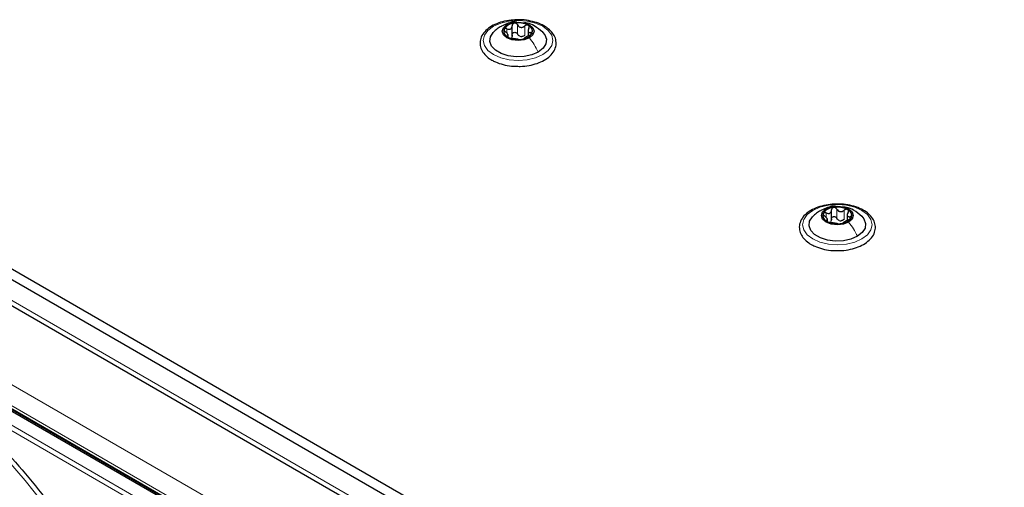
# Paper-space layout 'Blatt2' of a CAD drawing. Header units: millimetres. Extents: x 5 to 418, y 2 to 292.
# Tile 67 of 104: x 103 to 129, y 234 to 246. Entities that reach past the tile are written whole.
import ezdxf

# ---------------------------------------------------------------- set-up
doc = ezdxf.new("R2010")
doc.units = ezdxf.units.MM

psp = doc.layouts.new('Blatt2')

# ---------------------------------------------------------------- linework, layer by layer
at = {"color": 7, "linetype": 'Continuous', "lineweight": 18}
for p, q in [((115.75, 246.047), (115.75, 246.164)), ((116.026, 246.026), (116.026, 246.264)), ((116.211, 245.997), (116.211, 246.236)), ((116.363, 246.008), (116.363, 246.07)), ((115.762, 245.954), (115.762, 245.977)), ((151.228, 211.273), (95.013, 243.725)), ((93.304, 242.534), (149.402, 210.15)), ((93.069, 242.126), (149.166, 209.742)), ((93.973, 241.501), (106.949, 234.01)), ((124.276, 241.264), (124.276, 241.502)), ((124.46, 241.235), (124.46, 241.473)), ((124, 241.285), (124, 241.402)), ((124.012, 241.192), (124.012, 241.214)), ((124.613, 241.246), (124.613, 241.307)), ((106.533, 233.707), (100.544, 237.164)), ((106.592, 233.809), (100.603, 237.266))]:
    psp.add_line(p, q, dxfattribs=at)
at = {"color": 7, "linetype": 'Continuous', "lineweight": 25}
for p, q in [((115.885, 245.977), (115.885, 246.241)), ((116.294, 246.137), (116.294, 245.974)), ((115.782, 245.949), (115.782, 246.017)), ((94.306, 244.95), (152.053, 211.613)), ((94.306, 244.678), (152.053, 211.341)), ((94.966, 243.616), (151.275, 211.109)), ((106.906, 233.99), (93.93, 241.48)), ((106.971, 234.011), (93.995, 241.502)), ((124.135, 241.215), (124.135, 241.478)), ((124.031, 241.187), (124.031, 241.254)), ((124.544, 241.374), (124.544, 241.211))]:
    psp.add_line(p, q, dxfattribs=at)
at = {"color": 7, "linetype": 'Continuous', "lineweight": 18, "flags": 128}
for points in [[(115.402, 246.229), (115.588, 246.311), (115.805, 246.363), (116.038, 246.381), (116.271, 246.363), (116.488, 246.311), (116.674, 246.229), (116.817, 246.121), (116.907, 245.996), (116.938, 245.861), (116.907, 245.727), (116.817, 245.602), (116.674, 245.494), (116.488, 245.411), (116.271, 245.36), (116.038, 245.342), (115.805, 245.36), (115.588, 245.411), (115.402, 245.494), (115.259, 245.602), (115.169, 245.727), (115.138, 245.861), (115.169, 245.996), (115.259, 246.121), (115.402, 246.229)], [(123.651, 241.466), (123.838, 241.549), (124.055, 241.601), (124.288, 241.619), (124.52, 241.601), (124.738, 241.549), (124.924, 241.466), (125.067, 241.359), (125.157, 241.234), (125.188, 241.099), (125.157, 240.965), (125.067, 240.839), (124.924, 240.732), (124.738, 240.649), (124.52, 240.597), (124.288, 240.579), (124.055, 240.597), (123.838, 240.649), (123.651, 240.732), (123.508, 240.839), (123.418, 240.965), (123.388, 241.099), (123.418, 241.234), (123.508, 241.359), (123.651, 241.466)], [(104.631, 232.645), (104.213, 233.284), (103.769, 233.9), (103.303, 234.488), (102.816, 235.045), (102.313, 235.567), (101.795, 236.051), (101.266, 236.495), (100.73, 236.895), (100.189, 237.25), (99.647, 237.557), (99.108, 237.814), (98.747, 237.958)]]:
    psp.add_lwpolyline(points, dxfattribs=at)
at = {"color": 7, "linetype": 'Continuous', "lineweight": 25, "flags": 128}
for points in [[(115.746, 246.268), (115.88, 246.32), (116.038, 246.338), (116.196, 246.32), (116.33, 246.268), (116.419, 246.191), (116.45, 246.1), (116.419, 246.008), (116.33, 245.931)], [(116.556, 245.562), (116.389, 245.49), (116.194, 245.448), (115.986, 245.439), (115.782, 245.465), (115.598, 245.523), (115.451, 245.608), (115.351, 245.713), (115.306, 245.831), (115.321, 245.951), (115.394, 246.064), (115.399, 246.069)], [(116.33, 245.931), (116.196, 245.88), (116.038, 245.861), (115.88, 245.88), (115.746, 245.931), (115.657, 246.008), (115.625, 246.1), (115.657, 246.191), (115.746, 246.268)], [(116.668, 246.078), (116.725, 246.009), (116.769, 245.892), (116.755, 245.771), (116.682, 245.659), (116.556, 245.562)], [(124.579, 241.169), (124.445, 241.117), (124.288, 241.099), (124.13, 241.117), (123.996, 241.169), (123.906, 241.246), (123.875, 241.337), (123.906, 241.428), (123.996, 241.506)], [(123.996, 241.506), (124.13, 241.557), (124.288, 241.575), (124.445, 241.557), (124.579, 241.506), (124.669, 241.428), (124.7, 241.337), (124.669, 241.246), (124.579, 241.169)], [(124.806, 240.8), (124.639, 240.727), (124.443, 240.685), (124.235, 240.677), (124.031, 240.702), (123.848, 240.76), (123.7, 240.845), (123.6, 240.951), (123.556, 241.069), (123.571, 241.189), (123.644, 241.302), (123.649, 241.307)], [(124.918, 241.316), (124.975, 241.247), (125.019, 241.129), (125.004, 241.009), (124.931, 240.896), (124.806, 240.8)]]:
    psp.add_lwpolyline(points, dxfattribs=at)
at = {"color": 7, "linetype": 'Continuous', "lineweight": 25}
for centre, radius, start, end in [((115.961, 245.967), 0.342, 93.4335, 146.5611), ((116.039, 245.741), 0.576, 62.6428, 99.7711), ((115.831, 246.101), 0.165, 160.539, 249.2579), ((116.115, 246.232), 0.342, 273.4335, 326.5611), ((116.245, 246.098), 0.165, 340.539, 69.2579), ((116.037, 246.458), 0.576, 242.6428, 279.7711), ((116.141, 246.173), 0.211, 254.2708, 268.1431), ((124.211, 241.205), 0.342, 93.4335, 146.5611), ((124.288, 240.979), 0.576, 62.6428, 99.7711), ((124.494, 241.336), 0.165, 340.539, 69.2579), ((124.081, 241.338), 0.165, 160.539, 249.2579), ((124.39, 241.41), 0.211, 254.2708, 268.1431), ((124.364, 241.47), 0.342, 273.4335, 326.5611), ((124.287, 241.695), 0.576, 242.6428, 279.7711)]:
    psp.add_arc(centre, radius, start, end, dxfattribs=at)
for points, knots in [([(116.054, 246.394), (115.987, 246.393), (115.844, 246.391), (115.634, 246.35), (115.435, 246.279), (115.268, 246.181), (115.141, 246.058), (115.065, 245.917), (115.046, 245.767), (115.084, 245.625), (115.169, 245.497), (115.269, 245.409), (115.34, 245.366), (115.36, 245.354)], [0, 0, 0, 0, 0.0866794, 0.1860201, 0.2857737, 0.3862316, 0.4874251, 0.5875941, 0.6837558, 0.7762888, 0.8686662, 0.9642393, 1, 1, 1, 1]), ([(116.008, 246.335), (115.994, 246.337), (115.918, 246.346), (115.787, 246.312), (115.682, 246.262), (115.633, 246.239)], [0, 0, 0, 0, 0.10857, 0.578046, 1, 1, 1, 1]), ([(115.941, 246.309), (115.933, 246.307), (115.916, 246.302), (115.898, 246.286), (115.887, 246.266), (115.886, 246.25), (115.885, 246.242)], [0, 0, 0, 0, 0.250033, 0.499632, 0.749228, 1, 1, 1, 1]), ([(116.026, 246.264), (116.022, 246.271), (116.013, 246.285), (115.992, 246.301), (115.967, 246.31), (115.95, 246.309), (115.941, 246.309)], [0, 0, 0, 0, 0.249815, 0.499908, 0.75012, 1, 1, 1, 1]), ([(115.963, 245.196), (116.007, 245.194), (116.127, 245.187), (116.323, 245.211), (116.534, 245.265), (116.72, 245.348), (116.871, 245.458), (116.976, 245.59), (117.027, 245.737), (117.019, 245.885), (116.96, 246.021), (116.854, 246.142), (116.707, 246.246), (116.521, 246.327), (116.309, 246.377), (116.148, 246.399), (116.063, 246.395), (116.054, 246.394)], [0, 0, 0, 0, 0.043178, 0.116961, 0.19094, 0.26533, 0.340301, 0.415461, 0.48884, 0.558844, 0.627333, 0.696902, 0.76915, 0.842962, 0.916921, 0.990714, 1, 1, 1, 1]), ([(116.673, 246.073), (116.604, 246.131), (116.483, 246.231), (116.317, 246.31), (116.229, 246.315), (116.207, 246.316)], [0, 0, 0, 0, 0.507466, 0.877443, 1, 1, 1, 1]), ([(115.599, 246.225), (115.565, 246.204), (115.492, 246.159), (115.43, 246.099), (115.397, 246.067)], [0, 0, 0, 0, 0.4735862, 1, 1, 1, 1]), ([(115.676, 246.156), (115.674, 246.15), (115.672, 246.139), (115.679, 246.12), (115.693, 246.1), (115.706, 246.089), (115.713, 246.083)], [0, 0, 0, 0, 0.249857, 0.499466, 0.749011, 1, 1, 1, 1]), ([(115.75, 246.164), (115.742, 246.167), (115.727, 246.173), (115.704, 246.174), (115.685, 246.169), (115.679, 246.16), (115.676, 246.156)], [0, 0, 0, 0, 0.249807, 0.500055, 0.750309, 1, 1, 1, 1]), ([(115.762, 245.977), (115.769, 245.979), (115.781, 245.982), (115.782, 245.995), (115.778, 246.009), (115.768, 246.026), (115.748, 246.052), (115.727, 246.071), (115.713, 246.083)], [0, 0, 0, 0, 0.249201, 0.374338, 0.498932, 0.624008, 0.74976, 1, 1, 1, 1]), ([(115.75, 246.164), (115.767, 246.158), (115.793, 246.149), (115.825, 246.151), (115.848, 246.159), (115.865, 246.174), (115.882, 246.201), (115.884, 246.226), (115.885, 246.242)], [0, 0, 0, 0, 0.249168, 0.374303, 0.498903, 0.623987, 0.749746, 1, 1, 1, 1]), ([(115.885, 246.004), (115.886, 246.012), (115.887, 246.027), (115.898, 246.048), (115.916, 246.064), (115.94, 246.072), (115.967, 246.072), (115.992, 246.063), (116.013, 246.047), (116.022, 246.033), (116.026, 246.026)], [0, 0, 0, 0, 0.125193, 0.249438, 0.374279, 0.499024, 0.623869, 0.749369, 0.87443, 1, 1, 1, 1]), ([(116.026, 246.264), (116.036, 246.249), (116.05, 246.227), (116.081, 246.208), (116.107, 246.199), (116.135, 246.199), (116.172, 246.208), (116.195, 246.225), (116.211, 246.236)], [0, 0, 0, 0, 0.249199, 0.374336, 0.49893, 0.624007, 0.749759, 1, 1, 1, 1]), ([(116.303, 246.253), (116.296, 246.256), (116.283, 246.261), (116.257, 246.26), (116.232, 246.251), (116.218, 246.241), (116.211, 246.236)], [0, 0, 0, 0, 0.2499907, 0.4996106, 0.7491271, 1, 1, 1, 1]), ([(116.314, 246.176), (116.307, 246.16), (116.295, 246.137), (116.294, 246.108), (116.298, 246.09), (116.308, 246.077), (116.328, 246.066), (116.349, 246.068), (116.363, 246.07)], [0, 0, 0, 0, 0.249201, 0.374338, 0.498932, 0.624008, 0.74976, 1, 1, 1, 1]), ([(116.314, 246.176), (116.317, 246.183), (116.325, 246.198), (116.326, 246.22), (116.32, 246.24), (116.309, 246.248), (116.303, 246.253)], [0, 0, 0, 0, 0.249852, 0.499902, 0.750115, 1, 1, 1, 1]), ([(116.326, 245.988), (116.333, 245.992), (116.349, 245.999), (116.372, 246.013), (116.391, 246.028), (116.397, 246.038), (116.4, 246.044)], [0, 0, 0, 0, 0.249807, 0.500055, 0.750309, 1, 1, 1, 1]), ([(116.4, 246.044), (116.402, 246.048), (116.404, 246.058), (116.397, 246.067), (116.383, 246.072), (116.37, 246.07), (116.363, 246.07)], [0, 0, 0, 0, 0.249857, 0.499466, 0.749011, 1, 1, 1, 1]), ([(115.762, 245.977), (115.758, 245.976), (115.751, 245.974), (115.75, 245.967), (115.756, 245.957), (115.767, 245.95), (115.773, 245.947)], [0, 0, 0, 0, 0.249852, 0.499902, 0.750115, 1, 1, 1, 1]), ([(115.773, 245.947), (115.78, 245.943), (115.793, 245.936), (115.819, 245.927), (115.844, 245.92), (115.858, 245.918), (115.865, 245.917)], [0, 0, 0, 0, 0.249991, 0.499611, 0.749127, 1, 1, 1, 1]), ([(115.885, 246.004), (115.885, 245.991), (115.884, 245.966), (115.87, 245.946), (115.864, 245.936)], [0, 0, 0, 0, 0.50155, 1, 1, 1, 1]), ([(116.05, 245.888), (116.04, 245.89), (116.026, 245.892), (115.995, 245.896), (115.969, 245.899), (115.941, 245.904), (115.904, 245.911), (115.881, 245.914), (115.865, 245.917)], [0, 0, 0, 0, 0.249199, 0.374336, 0.49893, 0.624007, 0.749759, 1, 1, 1, 1]), ([(116.083, 245.97), (116.071, 245.977), (116.047, 245.991), (116.033, 246.014), (116.026, 246.026)], [0, 0, 0, 0, 0.498457, 1, 1, 1, 1]), ([(116.05, 245.888), (116.054, 245.888), (116.063, 245.887), (116.084, 245.886), (116.109, 245.887), (116.126, 245.889), (116.135, 245.89)], [0, 0, 0, 0, 0.2498147, 0.4999078, 0.7501201, 1, 1, 1, 1]), ([(116.211, 245.997), (116.199, 245.989), (116.176, 245.971), (116.148, 245.965), (116.134, 245.962)], [0, 0, 0, 0, 0.501552, 1, 1, 1, 1]), ([(116.135, 245.89), (116.143, 245.892), (116.16, 245.895), (116.178, 245.901), (116.189, 245.906), (116.19, 245.909), (116.191, 245.91)], [0, 0, 0, 0, 0.250033, 0.499632, 0.749228, 1, 1, 1, 1]), ([(116.326, 245.988), (116.309, 245.981), (116.283, 245.969), (116.25, 245.952), (116.228, 245.94), (116.211, 245.929), (116.194, 245.918), (116.192, 245.913), (116.191, 245.91)], [0, 0, 0, 0, 0.249168, 0.374303, 0.498903, 0.623987, 0.749746, 1, 1, 1, 1]), ([(115.36, 245.354), (115.39, 245.338), (115.478, 245.291), (115.648, 245.235), (115.824, 245.198), (115.932, 245.197), (115.963, 245.196)], [0, 0, 0, 0, 0.180167, 0.52014, 0.85956, 1, 1, 1, 1]), ([(124.303, 241.632), (124.237, 241.631), (124.094, 241.629), (123.884, 241.587), (123.685, 241.517), (123.517, 241.418), (123.391, 241.296), (123.314, 241.155), (123.296, 241.005), (123.333, 240.862), (123.419, 240.735), (123.519, 240.647), (123.59, 240.603), (123.609, 240.591)], [0, 0, 0, 0, 0.086679, 0.18602, 0.285774, 0.386232, 0.487425, 0.587594, 0.683756, 0.776289, 0.868666, 0.964239, 1, 1, 1, 1]), ([(123.849, 241.462), (123.815, 241.441), (123.742, 241.396), (123.68, 241.336), (123.647, 241.305)], [0, 0, 0, 0, 0.473586, 1, 1, 1, 1]), ([(124.254, 241.573), (124.241, 241.575), (124.167, 241.583), (124.037, 241.549), (123.932, 241.5), (123.882, 241.477)], [0, 0, 0, 0, 0.101836, 0.574859, 1, 1, 1, 1]), ([(124, 241.402), (124.017, 241.396), (124.042, 241.387), (124.075, 241.389), (124.097, 241.397), (124.115, 241.412), (124.132, 241.438), (124.134, 241.463), (124.135, 241.48)], [0, 0, 0, 0, 0.249168, 0.374303, 0.498903, 0.623987, 0.749746, 1, 1, 1, 1]), ([(124.19, 241.546), (124.182, 241.544), (124.166, 241.54), (124.148, 241.524), (124.136, 241.503), (124.135, 241.488), (124.135, 241.48)], [0, 0, 0, 0, 0.250033, 0.499632, 0.749228, 1, 1, 1, 1]), ([(124.276, 241.502), (124.272, 241.509), (124.263, 241.523), (124.242, 241.538), (124.217, 241.548), (124.199, 241.547), (124.19, 241.546)], [0, 0, 0, 0, 0.249815, 0.499908, 0.75012, 1, 1, 1, 1]), ([(124.213, 240.434), (124.257, 240.431), (124.377, 240.424), (124.572, 240.449), (124.784, 240.502), (124.97, 240.586), (125.12, 240.696), (125.226, 240.828), (125.276, 240.974), (125.269, 241.122), (125.209, 241.259), (125.104, 241.38), (124.956, 241.483), (124.771, 241.564), (124.559, 241.615), (124.398, 241.637), (124.313, 241.633), (124.303, 241.632)], [0, 0, 0, 0, 0.043178, 0.116961, 0.19094, 0.26533, 0.340301, 0.415461, 0.48884, 0.558844, 0.627333, 0.696902, 0.76915, 0.842962, 0.916921, 0.990714, 1, 1, 1, 1]), ([(124.276, 241.502), (124.285, 241.487), (124.3, 241.465), (124.331, 241.445), (124.357, 241.437), (124.385, 241.437), (124.422, 241.446), (124.445, 241.462), (124.46, 241.473)], [0, 0, 0, 0, 0.249199, 0.374336, 0.49893, 0.624007, 0.749759, 1, 1, 1, 1]), ([(124.923, 241.311), (124.853, 241.369), (124.733, 241.469), (124.566, 241.547), (124.478, 241.553), (124.457, 241.554)], [0, 0, 0, 0, 0.507466, 0.877443, 1, 1, 1, 1]), ([(124.553, 241.49), (124.546, 241.493), (124.532, 241.499), (124.507, 241.497), (124.482, 241.489), (124.467, 241.478), (124.46, 241.473)], [0, 0, 0, 0, 0.2499907, 0.4996106, 0.7491271, 1, 1, 1, 1]), ([(124.563, 241.414), (124.567, 241.421), (124.574, 241.435), (124.576, 241.457), (124.569, 241.477), (124.558, 241.486), (124.553, 241.49)], [0, 0, 0, 0, 0.249852, 0.499902, 0.750115, 1, 1, 1, 1]), ([(123.925, 241.393), (123.924, 241.388), (123.921, 241.377), (123.928, 241.357), (123.942, 241.338), (123.956, 241.326), (123.962, 241.321)], [0, 0, 0, 0, 0.249857, 0.499466, 0.749011, 1, 1, 1, 1]), ([(124, 241.402), (123.992, 241.405), (123.976, 241.411), (123.954, 241.412), (123.935, 241.406), (123.928, 241.398), (123.925, 241.393)], [0, 0, 0, 0, 0.249807, 0.500055, 0.750309, 1, 1, 1, 1]), ([(124.012, 241.214), (124.019, 241.216), (124.03, 241.219), (124.032, 241.233), (124.028, 241.247), (124.017, 241.264), (123.998, 241.29), (123.976, 241.308), (123.962, 241.321)], [0, 0, 0, 0, 0.249201, 0.374338, 0.498932, 0.624008, 0.74976, 1, 1, 1, 1]), ([(124.012, 241.214), (124.008, 241.213), (124.001, 241.212), (123.999, 241.204), (124.006, 241.195), (124.017, 241.188), (124.022, 241.184)], [0, 0, 0, 0, 0.249852, 0.499902, 0.750115, 1, 1, 1, 1]), ([(124.135, 241.242), (124.134, 241.229), (124.133, 241.203), (124.12, 241.183), (124.113, 241.173)], [0, 0, 0, 0, 0.50155, 1, 1, 1, 1]), ([(124.135, 241.242), (124.135, 241.25), (124.136, 241.265), (124.147, 241.286), (124.166, 241.301), (124.19, 241.31), (124.217, 241.309), (124.242, 241.3), (124.263, 241.285), (124.272, 241.271), (124.276, 241.264)], [0, 0, 0, 0, 0.125193, 0.249438, 0.374279, 0.499024, 0.623869, 0.749369, 0.87443, 1, 1, 1, 1]), ([(124.333, 241.207), (124.321, 241.214), (124.297, 241.228), (124.283, 241.252), (124.276, 241.264)], [0, 0, 0, 0, 0.498457, 1, 1, 1, 1]), ([(124.46, 241.235), (124.449, 241.226), (124.426, 241.209), (124.397, 241.203), (124.383, 241.2)], [0, 0, 0, 0, 0.501552, 1, 1, 1, 1]), ([(124.575, 241.226), (124.558, 241.218), (124.533, 241.207), (124.5, 241.19), (124.478, 241.177), (124.46, 241.167), (124.443, 241.156), (124.441, 241.151), (124.44, 241.148)], [0, 0, 0, 0, 0.249168, 0.374303, 0.498903, 0.623987, 0.749746, 1, 1, 1, 1]), ([(124.563, 241.414), (124.556, 241.398), (124.545, 241.375), (124.543, 241.346), (124.547, 241.327), (124.558, 241.314), (124.578, 241.304), (124.599, 241.306), (124.613, 241.307)], [0, 0, 0, 0, 0.249201, 0.374338, 0.498932, 0.624008, 0.74976, 1, 1, 1, 1]), ([(124.575, 241.226), (124.583, 241.229), (124.599, 241.236), (124.621, 241.25), (124.64, 241.266), (124.647, 241.276), (124.65, 241.281)], [0, 0, 0, 0, 0.2498071, 0.5000551, 0.7503094, 1, 1, 1, 1]), ([(124.65, 241.281), (124.651, 241.286), (124.654, 241.295), (124.647, 241.305), (124.633, 241.309), (124.62, 241.308), (124.613, 241.307)], [0, 0, 0, 0, 0.249857, 0.499466, 0.749011, 1, 1, 1, 1]), ([(124.022, 241.184), (124.029, 241.181), (124.043, 241.173), (124.068, 241.165), (124.094, 241.158), (124.108, 241.156), (124.115, 241.155)], [0, 0, 0, 0, 0.249991, 0.499611, 0.749127, 1, 1, 1, 1]), ([(124.299, 241.126), (124.29, 241.127), (124.275, 241.13), (124.244, 241.133), (124.218, 241.137), (124.19, 241.142), (124.153, 241.148), (124.13, 241.152), (124.115, 241.155)], [0, 0, 0, 0, 0.249199, 0.374336, 0.49893, 0.624007, 0.749759, 1, 1, 1, 1]), ([(124.299, 241.126), (124.304, 241.125), (124.312, 241.124), (124.333, 241.124), (124.358, 241.125), (124.376, 241.127), (124.385, 241.128)], [0, 0, 0, 0, 0.2498147, 0.4999078, 0.7501201, 1, 1, 1, 1]), ([(124.385, 241.128), (124.393, 241.13), (124.409, 241.133), (124.427, 241.138), (124.439, 241.144), (124.44, 241.147), (124.44, 241.148)], [0, 0, 0, 0, 0.250033, 0.4996315, 0.7492277, 1, 1, 1, 1]), ([(123.609, 240.591), (123.64, 240.575), (123.727, 240.528), (123.897, 240.472), (124.074, 240.436), (124.181, 240.434), (124.213, 240.434)], [0, 0, 0, 0, 0.180167, 0.52014, 0.85956, 1, 1, 1, 1]), ([(100.544, 237.164), (100.798, 236.988), (101.308, 236.633), (102.059, 235.987), (102.789, 235.264), (103.485, 234.468), (104.14, 233.616), (104.533, 233.009), (104.729, 232.707)], [0, 0, 0, 0, 0.16549, 0.332238, 0.5, 0.66775, 0.834504, 1, 1, 1, 1])]:
    psp.add_open_spline(points, degree=3, knots=knots, dxfattribs=at)
at = {"color": 7, "linetype": 'Continuous', "lineweight": 18}
for points in [[(115.601, 246.222), (115.608, 246.227), (115.647, 246.258), (115.701, 246.263), (115.746, 246.268)], [(123.851, 241.459), (123.857, 241.464), (123.897, 241.496), (123.951, 241.501), (123.996, 241.506)]]:
    psp.add_open_spline(points, degree=3, knots=[0, 0, 0, 0, 0.162643, 1, 1, 1, 1], dxfattribs=at)
for points in [[(116.556, 245.562), (116.525, 245.628), (116.461, 245.759), (116.373, 245.874), (116.33, 245.931)], [(124.806, 240.8), (124.774, 240.865), (124.71, 240.997), (124.623, 241.111), (124.579, 241.169)]]:
    psp.add_open_spline(points, degree=3, dxfattribs=at)

doc.saveas('drawing.dxf')
